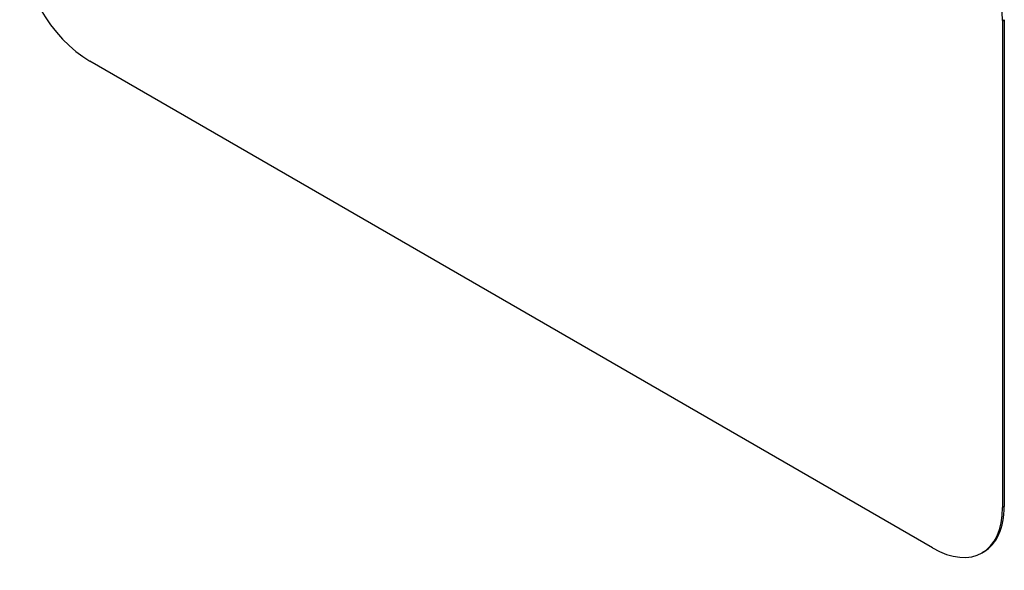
# Model space of a CAD drawing. Header units: inches. Extents: x 223.9 to 264.3, y 86 to 124.8.
# Tile 3 of 51: x 239.5 to 242, y 106 to 107.4. Entities that reach past the tile are written whole.
import ezdxf

# ---------------------------------------------------------------- set-up
doc = ezdxf.new("R2010")
doc.units = ezdxf.units.IN
doc.header["$MEASUREMENT"] = 0
doc.layers.add('Visible Edges(ANSI)', color=7, linetype='Continuous', lineweight=25)
doc.layers.add('Visible Tangent Edges(ANSI)', color=7, linetype='Continuous', lineweight=25)

msp = doc.modelspace()

# ---------------------------------------------------------------- linework, layer by layer
at = {"layer": 'Visible Edges(ANSI)'}
for p, q in [((242.0085, 107.3633), (242.0085, 106.1385)), ((242.0127, 107.3657), (242.0127, 106.141)), ((241.8317, 106.0365), (239.7104, 107.2612)), ((241.9609, 106.0266), (241.9567, 106.0241))]:
    msp.add_line(p, q, dxfattribs=at)
for centre, major_axis, start_param, end_param in [((241.8317, 107.4654), (0.125, -0.2165), 0.785398, 2.356194), ((239.7104, 107.4654), (-0.125, 0.2165), 0.785398, 2.356194), ((241.8317, 106.2406), (0.125, -0.2165), 5.497787, 7.068583), ((241.8359, 106.2431), (0.125, -0.2165), 0, 0.785398)]:
    msp.add_ellipse(centre, major_axis=major_axis, ratio=0.57735, start_param=start_param, end_param=end_param, dxfattribs=at)
at = {"layer": 'Visible Tangent Edges(ANSI)'}
for p, q in [((242.0085, 107.3633), (242.0127, 107.3657)), ((242.0127, 106.141), (242.0085, 106.1385))]:
    msp.add_line(p, q, dxfattribs=at)

doc.saveas('drawing.dxf')
